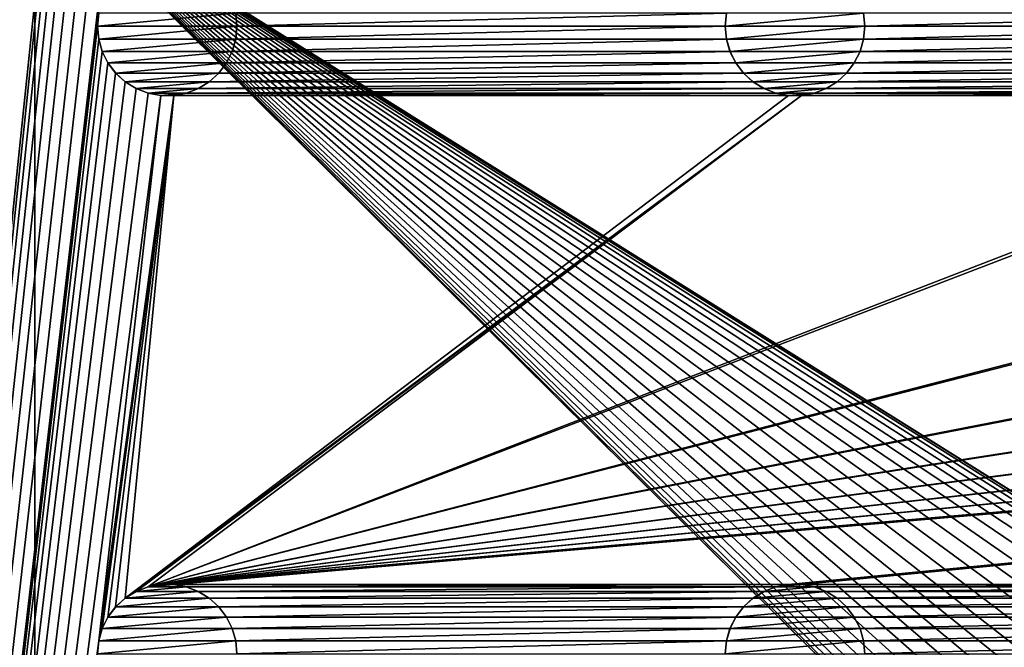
# Model space of a CAD drawing. Header units: metres. Extents: x -125 to 125, y -125 to 125.
# Tile 18 of 71: x -107 to -71, y 56 to 79. Entities that reach past the tile are written whole.
import ezdxf

# ---------------------------------------------------------------- set-up
doc = ezdxf.new("R2010")
doc.units = ezdxf.units.M
doc.layers.add('solid_P35300', color=7, linetype='CONTINUOUS')

msp = doc.modelspace()

# ---------------------------------------------------------------- linework, layer by layer
at = {"layer": 'solid_P35300'}
for points in [[(-103.705475, 101.715523, 5.5), (-125, 103, 5.5), (-125, -103, 5.5)], [(-103.75, 101.25, 5.5), (-103.705475, 101.715523, 5.5), (-125, -103, 5.5)], [(-103.705475, 100.784477, 5.5), (-103.75, 101.25, 5.5), (-125, -103, 5.5)], [(-103.581451, 100.347717, 5.5), (-103.705475, 100.784477, 5.5), (-125, -103, 5.5)], [(-103.374451, 99.933693, 5.5), (-103.581451, 100.347717, 5.5), (-125, -103, 5.5)], [(-103.098366, 99.566902, 5.5), (-103.374451, 99.933693, 5.5), (-125, -103, 5.5)], [(-102.755196, 99.254807, 5.5), (-103.098366, 99.566902, 5.5), (-125, -103, 5.5)], [(-102.365715, 99.0131, 5.5), (-102.755196, 99.254807, 5.5), (-125, -103, 5.5)], [(-101.932526, 98.845589, 5.5), (-102.365715, 99.0131, 5.5), (-125, -103, 5.5)], [(-101.482323, 98.761269, 5.5), (-101.932526, 98.845589, 5.5), (-125, -103, 5.5)], [(-103.705475, 79.215523, 5.5), (-101.482323, 98.761269, 5.5), (-125, -103, 5.5)], [(-117, 84, 3.5), (-106, 84), (-106, -84)], [(-117, 84, 3.5), (-106, -84), (-117, -84, 3.5)], [(-106, 84), (-14.888616, 1.818082), (-15, 0)], [(-106, 84), (-15, 0), (-14.888616, -1.818082)], [(-106, 84), (-14.564464, 3.588071), (-14.888616, 1.818082)], [(-106, 84), (-14.023951, 5.32024), (-14.564464, 3.588071)], [(-106, 84), (-13.282812, 6.968478), (-14.023951, 5.32024)], [(-106, 84), (-12.342908, 8.522517), (-13.282812, 6.968478)], [(-106, 84), (-11.229122, 9.944516), (-12.342908, 8.522517)], [(-106, 84), (-9.944516, 11.229122), (-11.229122, 9.944516)], [(-106, 84), (-8.522517, 12.342908), (-9.944516, 11.229122)], [(-106, 84), (-6.968478, 13.282812), (-8.522517, 12.342908)], [(-106, 84), (-5.32024, 14.023951), (-6.968478, 13.282812)], [(-106, 84), (-3.588071, 14.564464), (-5.32024, 14.023951)], [(-106, 84), (-1.808483, 14.889697), (-3.588071, 14.564464)], [(-106, 84), (0, 15), (-1.808483, 14.889697)], [(-106, 84), (1.808483, 14.889697), (0, 15)], [(-106, 84), (3.588071, 14.564464), (1.808483, 14.889697)], [(-106, 84), (5.32024, 14.023951), (3.588071, 14.564464)], [(-106, 84), (6.968478, 13.282812), (5.32024, 14.023951)], [(-106, 84), (8.522517, 12.342908), (6.968478, 13.282812)], [(-106, 84), (106, 84), (8.522517, 12.342908)], [(-106, 84), (-11.229122, -9.944516), (-9.944516, -11.229122)], [(-106, 84), (-9.944516, -11.229122), (-106, -84)], [(-106, 84), (-12.342908, -8.522517), (-11.229122, -9.944516)], [(-106, 84), (-13.282812, -6.968478), (-12.342908, -8.522517)], [(-106, 84), (-14.023951, -5.32024), (-13.282812, -6.968478)], [(-106, 84), (-14.564464, -3.588071), (-14.023951, -5.32024)], [(-106, 84), (-14.888616, -1.818082), (-14.564464, -3.588071)], [(-103.75, 78.75, 5.5), (-103.705475, 79.215523, 5.5), (-125, -103, 5.5)], [(-103.704247, 79.218361, 8), (-103.705475, 79.215523, 5.5), (-103.75, 78.75, 5.5)], [(-103.704247, 79.218361, 8), (-103.75, 78.75, 5.5), (-103.75, 78.75, 8)], [(-98.795753, 79.218361, 8), (-103.75, 78.75, 8), (-98.75, 78.75, 8)], [(-98.795753, 79.218361, 8), (-103.704247, 79.218361, 8), (-103.75, 78.75, 8)], [(-98.795753, 79.218361, 8), (-98.75, 78.75, 8), (-98.794525, 79.215523, 5.5)], [(-98.794525, 79.215523, 5.5), (-98.75, 78.75, 5.5), (-81.205475, 79.215523, 5.5)], [(-98.75, 78.75, 8), (-98.75, 78.75, 5.5), (-98.794525, 79.215523, 5.5)], [(-98.75, 78.75, 5.5), (-81.25, 78.75, 5.5), (-81.205475, 79.215523, 5.5)], [(-81.204247, 79.218361, 8), (-81.205475, 79.215523, 5.5), (-81.25, 78.75, 5.5)], [(-81.204247, 79.218361, 8), (-81.25, 78.75, 5.5), (-81.25, 78.75, 8)], [(-76.295753, 79.218361, 8), (-81.25, 78.75, 8), (-76.25, 78.75, 8)], [(-76.295753, 79.218361, 8), (-81.204247, 79.218361, 8), (-81.25, 78.75, 8)], [(-76.295753, 79.218361, 8), (-76.25, 78.75, 8), (-76.294525, 79.215523, 5.5)], [(-58.705479, 79.215523, 5.5), (-76.294525, 79.215523, 5.5), (-76.25, 78.75, 5.5)], [(-76.25, 78.75, 8), (-76.25, 78.75, 5.5), (-76.294525, 79.215523, 5.5)], [(-58.75, 78.75, 5.5), (-58.705479, 79.215523, 5.5), (-76.25, 78.75, 5.5)], [(-103.705475, 78.284477, 5.5), (-103.75, 78.75, 5.5), (-125, -103, 5.5)], [(-103.75, 78.75, 8), (-103.75, 78.75, 5.5), (-103.705475, 78.284477, 5.5)], [(-103.75, 78.75, 8), (-103.705475, 78.284477, 5.5), (-103.704247, 78.281639, 8)], [(-103.75, 78.75, 8), (-103.704247, 78.281639, 8), (-98.75, 78.75, 8)], [(-103.704247, 78.281639, 8), (-98.795753, 78.281639, 8), (-98.75, 78.75, 8)], [(-98.795753, 78.281639, 8), (-98.794525, 78.284477, 5.5), (-98.75, 78.75, 5.5)], [(-98.795753, 78.281639, 8), (-98.75, 78.75, 5.5), (-98.75, 78.75, 8)], [(-98.794525, 78.284477, 5.5), (-81.205475, 78.284477, 5.5), (-81.25, 78.75, 5.5)], [(-98.794525, 78.284477, 5.5), (-81.25, 78.75, 5.5), (-98.75, 78.75, 5.5)], [(-81.25, 78.75, 8), (-81.25, 78.75, 5.5), (-81.205475, 78.284477, 5.5)], [(-81.25, 78.75, 8), (-81.205475, 78.284477, 5.5), (-81.204247, 78.281639, 8)], [(-81.25, 78.75, 8), (-81.204247, 78.281639, 8), (-76.25, 78.75, 8)], [(-81.204247, 78.281639, 8), (-76.295753, 78.281639, 8), (-76.25, 78.75, 8)], [(-76.295753, 78.281639, 8), (-76.294525, 78.284477, 5.5), (-76.25, 78.75, 5.5)], [(-76.295753, 78.281639, 8), (-76.25, 78.75, 5.5), (-76.25, 78.75, 8)], [(-58.75, 78.75, 5.5), (-76.25, 78.75, 5.5), (-76.294525, 78.284477, 5.5)], [(-58.705479, 78.284477, 5.5), (-58.75, 78.75, 5.5), (-76.294525, 78.284477, 5.5)], [(-103.581451, 77.847717, 5.5), (-103.705475, 78.284477, 5.5), (-125, -103, 5.5)], [(-103.704247, 78.281639, 8), (-103.705475, 78.284477, 5.5), (-103.581451, 77.847717, 5.5)], [(-103.704247, 78.281639, 8), (-103.581451, 77.847717, 5.5), (-103.580627, 77.845535, 8)], [(-103.704247, 78.281639, 8), (-103.580627, 77.845535, 8), (-98.795753, 78.281639, 8)], [(-103.580627, 77.845535, 8), (-98.919373, 77.845535, 8), (-98.795753, 78.281639, 8)], [(-98.919373, 77.845535, 8), (-98.918549, 77.847717, 5.5), (-98.794525, 78.284477, 5.5)], [(-98.919373, 77.845535, 8), (-98.794525, 78.284477, 5.5), (-98.795753, 78.281639, 8)], [(-98.918549, 77.847717, 5.5), (-81.081451, 77.847717, 5.5), (-81.205475, 78.284477, 5.5)], [(-98.794525, 78.284477, 5.5), (-98.918549, 77.847717, 5.5), (-81.205475, 78.284477, 5.5)], [(-81.204247, 78.281639, 8), (-81.205475, 78.284477, 5.5), (-81.081451, 77.847717, 5.5)], [(-81.204247, 78.281639, 8), (-81.081451, 77.847717, 5.5), (-81.080627, 77.845535, 8)], [(-81.204247, 78.281639, 8), (-81.080627, 77.845535, 8), (-76.295753, 78.281639, 8)], [(-81.080627, 77.845535, 8), (-76.419373, 77.845535, 8), (-76.295753, 78.281639, 8)], [(-76.419373, 77.845535, 8), (-76.418549, 77.847717, 5.5), (-76.294525, 78.284477, 5.5)], [(-76.419373, 77.845535, 8), (-76.294525, 78.284477, 5.5), (-76.295753, 78.281639, 8)], [(-58.705479, 78.284477, 5.5), (-76.294525, 78.284477, 5.5), (-76.418549, 77.847717, 5.5)], [(-58.581455, 77.847717, 5.5), (-58.705479, 78.284477, 5.5), (-76.418549, 77.847717, 5.5)], [(-103.374451, 77.433693, 5.5), (-103.581451, 77.847717, 5.5), (-125, -103, 5.5)], [(-103.580627, 77.845535, 8), (-103.581451, 77.847717, 5.5), (-103.374451, 77.433693, 5.5)], [(-103.580627, 77.845535, 8), (-103.374451, 77.433693, 5.5), (-103.375023, 77.435532, 8)], [(-103.580627, 77.845535, 8), (-103.375023, 77.435532, 8), (-98.919373, 77.845535, 8)], [(-103.375023, 77.435532, 8), (-99.124977, 77.435532, 8), (-98.919373, 77.845535, 8)], [(-99.125549, 77.433693, 5.5), (-80.874451, 77.433693, 5.5), (-81.081451, 77.847717, 5.5)], [(-98.918549, 77.847717, 5.5), (-99.125549, 77.433693, 5.5), (-81.081451, 77.847717, 5.5)], [(-99.124977, 77.435532, 8), (-99.125549, 77.433693, 5.5), (-98.918549, 77.847717, 5.5)], [(-99.124977, 77.435532, 8), (-98.918549, 77.847717, 5.5), (-98.919373, 77.845535, 8)], [(-81.080627, 77.845535, 8), (-81.081451, 77.847717, 5.5), (-80.874451, 77.433693, 5.5)], [(-81.080627, 77.845535, 8), (-80.874451, 77.433693, 5.5), (-80.875023, 77.435532, 8)], [(-81.080627, 77.845535, 8), (-80.875023, 77.435532, 8), (-76.419373, 77.845535, 8)], [(-80.875023, 77.435532, 8), (-76.624977, 77.435532, 8), (-76.419373, 77.845535, 8)], [(-58.581455, 77.847717, 5.5), (-76.418549, 77.847717, 5.5), (-76.625549, 77.433693, 5.5)], [(-76.624977, 77.435532, 8), (-76.625549, 77.433693, 5.5), (-76.418549, 77.847717, 5.5)], [(-58.374451, 77.433693, 5.5), (-58.581455, 77.847717, 5.5), (-76.625549, 77.433693, 5.5)], [(-76.624977, 77.435532, 8), (-76.418549, 77.847717, 5.5), (-76.419373, 77.845535, 8)], [(-103.098366, 77.066902, 5.5), (-103.374451, 77.433693, 5.5), (-125, -103, 5.5)], [(-103.375023, 77.435532, 8), (-103.374451, 77.433693, 5.5), (-103.098366, 77.066902, 5.5)], [(-103.375023, 77.435532, 8), (-103.098366, 77.066902, 5.5), (-103.095993, 77.064438, 8)], [(-103.375023, 77.435532, 8), (-103.095993, 77.064438, 8), (-99.124977, 77.435532, 8)], [(-103.095993, 77.064438, 8), (-99.404007, 77.064438, 8), (-99.124977, 77.435532, 8)], [(-99.404007, 77.064438, 8), (-99.125549, 77.433693, 5.5), (-99.124977, 77.435532, 8)], [(-99.404007, 77.064438, 8), (-99.401634, 77.066902, 5.5), (-99.125549, 77.433693, 5.5)], [(-99.401634, 77.066902, 5.5), (-80.598366, 77.066902, 5.5), (-80.874451, 77.433693, 5.5)], [(-99.125549, 77.433693, 5.5), (-99.401634, 77.066902, 5.5), (-80.874451, 77.433693, 5.5)], [(-80.875023, 77.435532, 8), (-80.874451, 77.433693, 5.5), (-80.598366, 77.066902, 5.5)], [(-80.875023, 77.435532, 8), (-80.598366, 77.066902, 5.5), (-80.595993, 77.064438, 8)], [(-80.875023, 77.435532, 8), (-80.595993, 77.064438, 8), (-76.624977, 77.435532, 8)], [(-80.595993, 77.064438, 8), (-76.904007, 77.064438, 8), (-76.624977, 77.435532, 8)], [(-76.904007, 77.064438, 8), (-76.625549, 77.433693, 5.5), (-76.624977, 77.435532, 8)], [(-76.904007, 77.064438, 8), (-76.901634, 77.066902, 5.5), (-76.625549, 77.433693, 5.5)], [(-58.374451, 77.433693, 5.5), (-76.625549, 77.433693, 5.5), (-76.901634, 77.066902, 5.5)], [(-58.098362, 77.066902, 5.5), (-58.374451, 77.433693, 5.5), (-76.901634, 77.066902, 5.5)], [(-102.755196, 76.754807, 5.5), (-103.098366, 77.066902, 5.5), (-125, -103, 5.5)], [(-103.095993, 77.064438, 8), (-103.098366, 77.066902, 5.5), (-102.755196, 76.754807, 5.5)], [(-103.095993, 77.064438, 8), (-102.755196, 76.754807, 5.5), (-102.757263, 76.756905, 8)], [(-103.095993, 77.064438, 8), (-102.757263, 76.756905, 8), (-99.404007, 77.064438, 8)], [(-102.757263, 76.756905, 8), (-99.742737, 76.756905, 8), (-99.404007, 77.064438, 8)], [(-99.744804, 76.754807, 5.5), (-80.255196, 76.754807, 5.5), (-80.598366, 77.066902, 5.5)], [(-99.401634, 77.066902, 5.5), (-99.744804, 76.754807, 5.5), (-80.598366, 77.066902, 5.5)], [(-99.742737, 76.756905, 8), (-99.744804, 76.754807, 5.5), (-99.401634, 77.066902, 5.5)], [(-99.742737, 76.756905, 8), (-99.401634, 77.066902, 5.5), (-99.404007, 77.064438, 8)], [(-80.595993, 77.064438, 8), (-80.598366, 77.066902, 5.5), (-80.255196, 76.754807, 5.5)], [(-80.595993, 77.064438, 8), (-80.255196, 76.754807, 5.5), (-80.257263, 76.756905, 8)], [(-80.595993, 77.064438, 8), (-80.257263, 76.756905, 8), (-76.904007, 77.064438, 8)], [(-80.257263, 76.756905, 8), (-77.242737, 76.756905, 8), (-76.904007, 77.064438, 8)], [(-58.098362, 77.066902, 5.5), (-76.901634, 77.066902, 5.5), (-77.244804, 76.754807, 5.5)], [(-77.242737, 76.756905, 8), (-77.244804, 76.754807, 5.5), (-76.901634, 77.066902, 5.5)], [(-57.755196, 76.754807, 5.5), (-58.098362, 77.066902, 5.5), (-77.244804, 76.754807, 5.5)], [(-77.242737, 76.756905, 8), (-76.901634, 77.066902, 5.5), (-76.904007, 77.064438, 8)], [(-102.365715, 76.5131, 5.5), (-102.755196, 76.754807, 5.5), (-125, -103, 5.5)], [(-102.757263, 76.756905, 8), (-102.755196, 76.754807, 5.5), (-102.365715, 76.5131, 5.5)], [(-102.757263, 76.756905, 8), (-102.365715, 76.5131, 5.5), (-102.362007, 76.511444, 8)], [(-102.757263, 76.756905, 8), (-102.362007, 76.511444, 8), (-99.742737, 76.756905, 8)], [(-102.362007, 76.511444, 8), (-100.137993, 76.511444, 8), (-99.742737, 76.756905, 8)], [(-100.137993, 76.511444, 8), (-99.744804, 76.754807, 5.5), (-99.742737, 76.756905, 8)], [(-100.137993, 76.511444, 8), (-100.134285, 76.5131, 5.5), (-99.744804, 76.754807, 5.5)], [(-100.134285, 76.5131, 5.5), (-79.865715, 76.5131, 5.5), (-80.255196, 76.754807, 5.5)], [(-99.744804, 76.754807, 5.5), (-100.134285, 76.5131, 5.5), (-80.255196, 76.754807, 5.5)], [(-80.257263, 76.756905, 8), (-80.255196, 76.754807, 5.5), (-79.865715, 76.5131, 5.5)], [(-80.257263, 76.756905, 8), (-79.865715, 76.5131, 5.5), (-79.862007, 76.511444, 8)], [(-80.257263, 76.756905, 8), (-79.862007, 76.511444, 8), (-77.242737, 76.756905, 8)], [(-79.862007, 76.511444, 8), (-77.637993, 76.511444, 8), (-77.242737, 76.756905, 8)], [(-77.637993, 76.511444, 8), (-77.244804, 76.754807, 5.5), (-77.242737, 76.756905, 8)], [(-77.637993, 76.511444, 8), (-77.634285, 76.5131, 5.5), (-77.244804, 76.754807, 5.5)], [(-57.755196, 76.754807, 5.5), (-77.244804, 76.754807, 5.5), (-77.634285, 76.5131, 5.5)], [(-57.365715, 76.5131, 5.5), (-57.755196, 76.754807, 5.5), (-77.634285, 76.5131, 5.5)], [(-101.932526, 76.345589, 5.5), (-102.365715, 76.5131, 5.5), (-125, -103, 5.5)], [(-101.482323, 76.261269, 5.5), (-101.932526, 76.345589, 5.5), (-125, -103, 5.5)], [(-103.705475, 56.715519, 5.5), (-101.482323, 76.261269, 5.5), (-125, -103, 5.5)], [(-103.705475, 56.715519, 5.5), (-101.017677, 76.261269, 5.5), (-101.482323, 76.261269, 5.5)], [(-103.705475, 56.715519, 5.5), (-103.581451, 57.152283, 5.5), (-101.017677, 76.261269, 5.5)], [(-103.581451, 57.152283, 5.5), (-103.374451, 57.566307, 5.5), (-101.017677, 76.261269, 5.5)], [(-103.374451, 57.566307, 5.5), (-103.098366, 57.933098, 5.5), (-101.017677, 76.261269, 5.5)], [(-103.098366, 57.933098, 5.5), (-102.755196, 58.245193, 5.5), (-101.017677, 76.261269, 5.5)], [(-102.755196, 58.245193, 5.5), (-78.517677, 76.261269, 5.5), (-78.982323, 76.261269, 5.5)], [(-102.755196, 58.245193, 5.5), (-78.982323, 76.261269, 5.5), (-101.017677, 76.261269, 5.5)], [(-102.755196, 58.245193, 5.5), (-102.365715, 58.486904, 5.5), (-78.517677, 76.261269, 5.5)], [(-102.362007, 76.511444, 8), (-102.365715, 76.5131, 5.5), (-101.932526, 76.345589, 5.5)], [(-78.517677, 76.261269, 5.5), (-102.365715, 58.486904, 5.5), (-101.932526, 58.654411, 5.5)], [(-102.362007, 76.511444, 8), (-101.932526, 76.345589, 5.5), (-101.935997, 76.346947, 8)], [(-102.362007, 76.511444, 8), (-101.935997, 76.346947, 8), (-100.137993, 76.511444, 8)], [(-101.935997, 76.346947, 8), (-100.564003, 76.346947, 8), (-100.137993, 76.511444, 8)], [(-101.935997, 76.346947, 8), (-101.932526, 76.345589, 5.5), (-101.482323, 76.261269, 5.5)], [(-101.935997, 76.346947, 8), (-101.482323, 76.261269, 5.5), (-101.478188, 76.261147, 8)], [(-101.935997, 76.346947, 8), (-101.478188, 76.261147, 8), (-100.564003, 76.346947, 8)], [(-11.017677, 76.261269, 5.5), (-101.932526, 58.654411, 5.5), (-101.482323, 58.738735, 5.5)], [(-101.932526, 58.654411, 5.5), (-56.482323, 76.261269, 5.5), (-78.517677, 76.261269, 5.5)], [(-56.017677, 76.261269, 5.5), (-56.482323, 76.261269, 5.5), (-101.932526, 58.654411, 5.5)], [(-33.982323, 76.261269, 5.5), (-56.017677, 76.261269, 5.5), (-101.932526, 58.654411, 5.5)], [(-33.517677, 76.261269, 5.5), (-33.982323, 76.261269, 5.5), (-101.932526, 58.654411, 5.5)], [(-11.482323, 76.261269, 5.5), (-33.517677, 76.261269, 5.5), (-101.932526, 58.654411, 5.5)], [(-11.017677, 76.261269, 5.5), (-11.482323, 76.261269, 5.5), (-101.932526, 58.654411, 5.5)], [(-101.478188, 76.261147, 8), (-101.482323, 76.261269, 5.5), (-101.017677, 76.261269, 5.5)], [(-101.482323, 58.738735, 5.5), (78.982323, 76.261269, 5.5), (78.517677, 76.261269, 5.5)], [(56.482323, 76.261269, 5.5), (-101.482323, 58.738735, 5.5), (78.517677, 76.261269, 5.5)], [(101.017677, 76.261269, 5.5), (78.982323, 76.261269, 5.5), (-101.482323, 58.738735, 5.5)], [(101.482323, 76.261269, 5.5), (-101.482323, 58.738735, 5.5), (-101.017677, 58.738735, 5.5)], [(11.017677, 76.261269, 5.5), (-11.017677, 76.261269, 5.5), (-101.482323, 58.738735, 5.5)], [(101.482323, 76.261269, 5.5), (101.017677, 76.261269, 5.5), (-101.482323, 58.738735, 5.5)], [(56.482323, 76.261269, 5.5), (56.017677, 76.261269, 5.5), (-101.482323, 58.738735, 5.5)], [(33.982323, 76.261269, 5.5), (-101.482323, 58.738735, 5.5), (56.017677, 76.261269, 5.5)], [(33.982323, 76.261269, 5.5), (33.517677, 76.261269, 5.5), (-101.482323, 58.738735, 5.5)], [(11.482323, 76.261269, 5.5), (-101.482323, 58.738735, 5.5), (33.517677, 76.261269, 5.5)], [(11.482323, 76.261269, 5.5), (11.017677, 76.261269, 5.5), (-101.482323, 58.738735, 5.5)], [(-101.478188, 76.261147, 8), (-101.021812, 76.261147, 8), (-100.564003, 76.346947, 8)], [(-101.478188, 76.261147, 8), (-101.017677, 76.261269, 5.5), (-101.021812, 76.261147, 8)], [(-101.021812, 76.261147, 8), (-100.567474, 76.345589, 5.5), (-100.564003, 76.346947, 8)], [(-101.021812, 76.261147, 8), (-101.017677, 76.261269, 5.5), (-100.567474, 76.345589, 5.5)], [(-101.017677, 76.261269, 5.5), (-78.982323, 76.261269, 5.5), (-79.432526, 76.345589, 5.5)], [(-100.567474, 76.345589, 5.5), (-101.017677, 76.261269, 5.5), (-79.432526, 76.345589, 5.5)], [(101.482323, 76.261269, 5.5), (-101.017677, 58.738735, 5.5), (-78.982323, 58.738735, 5.5)], [(-100.567474, 76.345589, 5.5), (-79.432526, 76.345589, 5.5), (-79.865715, 76.5131, 5.5)], [(-100.134285, 76.5131, 5.5), (-100.567474, 76.345589, 5.5), (-79.865715, 76.5131, 5.5)], [(-100.564003, 76.346947, 8), (-100.567474, 76.345589, 5.5), (-100.134285, 76.5131, 5.5)], [(-100.564003, 76.346947, 8), (-100.134285, 76.5131, 5.5), (-100.137993, 76.511444, 8)], [(-79.862007, 76.511444, 8), (-79.865715, 76.5131, 5.5), (-79.432526, 76.345589, 5.5)], [(-79.862007, 76.511444, 8), (-79.432526, 76.345589, 5.5), (-79.435997, 76.346947, 8)], [(-79.862007, 76.511444, 8), (-79.435997, 76.346947, 8), (-77.637993, 76.511444, 8)], [(-79.435997, 76.346947, 8), (-78.064003, 76.346947, 8), (-77.637993, 76.511444, 8)], [(-79.435997, 76.346947, 8), (-79.432526, 76.345589, 5.5), (-78.982323, 76.261269, 5.5)], [(-79.435997, 76.346947, 8), (-78.982323, 76.261269, 5.5), (-78.978188, 76.261147, 8)], [(-79.435997, 76.346947, 8), (-78.978188, 76.261147, 8), (-78.064003, 76.346947, 8)], [(-78.978188, 76.261147, 8), (-78.982323, 76.261269, 5.5), (-78.517677, 76.261269, 5.5)], [(101.482323, 76.261269, 5.5), (-78.982323, 58.738735, 5.5), (-78.517677, 58.738735, 5.5)], [(-78.978188, 76.261147, 8), (-78.521812, 76.261147, 8), (-78.064003, 76.346947, 8)], [(-78.978188, 76.261147, 8), (-78.517677, 76.261269, 5.5), (-78.521812, 76.261147, 8)], [(-78.521812, 76.261147, 8), (-78.067474, 76.345589, 5.5), (-78.064003, 76.346947, 8)], [(-78.521812, 76.261147, 8), (-78.517677, 76.261269, 5.5), (-78.067474, 76.345589, 5.5)], [(-56.932526, 76.345589, 5.5), (-78.067474, 76.345589, 5.5), (-78.517677, 76.261269, 5.5)], [(-56.482323, 76.261269, 5.5), (-56.932526, 76.345589, 5.5), (-78.517677, 76.261269, 5.5)], [(101.482323, 76.261269, 5.5), (-78.517677, 58.738735, 5.5), (-56.482323, 58.738735, 5.5)], [(-57.365715, 76.5131, 5.5), (-77.634285, 76.5131, 5.5), (-78.067474, 76.345589, 5.5)], [(-78.064003, 76.346947, 8), (-78.067474, 76.345589, 5.5), (-77.634285, 76.5131, 5.5)], [(-56.932526, 76.345589, 5.5), (-57.365715, 76.5131, 5.5), (-78.067474, 76.345589, 5.5)], [(-78.064003, 76.346947, 8), (-77.634285, 76.5131, 5.5), (-77.637993, 76.511444, 8)], [(-101.935997, 58.653057, 8), (-101.932526, 58.654411, 5.5), (-102.365715, 58.486904, 5.5)], [(-101.935997, 58.653057, 8), (-102.365715, 58.486904, 5.5), (-102.362007, 58.488556, 8)], [(-100.564003, 58.653057, 8), (-101.935997, 58.653057, 8), (-102.362007, 58.488556, 8)], [(-100.137993, 58.488556, 8), (-100.564003, 58.653057, 8), (-102.362007, 58.488556, 8)], [(-101.478188, 58.73885, 8), (-101.932526, 58.654411, 5.5), (-101.935997, 58.653057, 8)], [(-101.021812, 58.73885, 8), (-101.478188, 58.73885, 8), (-101.935997, 58.653057, 8)], [(-100.564003, 58.653057, 8), (-101.021812, 58.73885, 8), (-101.935997, 58.653057, 8)], [(-101.478188, 58.73885, 8), (-101.482323, 58.738735, 5.5), (-101.932526, 58.654411, 5.5)], [(-101.021812, 58.73885, 8), (-101.017677, 58.738735, 5.5), (-101.482323, 58.738735, 5.5)], [(-101.021812, 58.73885, 8), (-101.482323, 58.738735, 5.5), (-101.478188, 58.73885, 8)], [(-100.564003, 58.653057, 8), (-101.017677, 58.738735, 5.5), (-101.021812, 58.73885, 8)], [(-78.982323, 58.738735, 5.5), (-101.017677, 58.738735, 5.5), (-100.567474, 58.654411, 5.5)], [(-100.564003, 58.653057, 8), (-100.567474, 58.654411, 5.5), (-101.017677, 58.738735, 5.5)], [(-79.432526, 58.654411, 5.5), (-78.982323, 58.738735, 5.5), (-100.567474, 58.654411, 5.5)], [(-79.432526, 58.654411, 5.5), (-100.567474, 58.654411, 5.5), (-100.134285, 58.486904, 5.5)], [(-100.137993, 58.488556, 8), (-100.134285, 58.486904, 5.5), (-100.567474, 58.654411, 5.5)], [(-100.137993, 58.488556, 8), (-100.567474, 58.654411, 5.5), (-100.564003, 58.653057, 8)], [(-79.865715, 58.486904, 5.5), (-79.432526, 58.654411, 5.5), (-100.134285, 58.486904, 5.5)], [(-79.435997, 58.653057, 8), (-79.432526, 58.654411, 5.5), (-79.865715, 58.486904, 5.5)], [(-79.435997, 58.653057, 8), (-79.865715, 58.486904, 5.5), (-79.862007, 58.488556, 8)], [(-78.064003, 58.653057, 8), (-79.435997, 58.653057, 8), (-79.862007, 58.488556, 8)], [(-77.637993, 58.488556, 8), (-78.064003, 58.653057, 8), (-79.862007, 58.488556, 8)], [(-78.978188, 58.73885, 8), (-79.432526, 58.654411, 5.5), (-79.435997, 58.653057, 8)], [(-78.521812, 58.73885, 8), (-78.978188, 58.73885, 8), (-79.435997, 58.653057, 8)], [(-78.064003, 58.653057, 8), (-78.521812, 58.73885, 8), (-79.435997, 58.653057, 8)], [(-78.978188, 58.73885, 8), (-78.982323, 58.738735, 5.5), (-79.432526, 58.654411, 5.5)], [(-78.521812, 58.73885, 8), (-78.517677, 58.738735, 5.5), (-78.982323, 58.738735, 5.5)], [(-78.521812, 58.73885, 8), (-78.982323, 58.738735, 5.5), (-78.978188, 58.73885, 8)], [(-78.064003, 58.653057, 8), (-78.517677, 58.738735, 5.5), (-78.521812, 58.73885, 8)], [(-56.482323, 58.738735, 5.5), (-78.517677, 58.738735, 5.5), (-78.067474, 58.654411, 5.5)], [(-78.064003, 58.653057, 8), (-78.067474, 58.654411, 5.5), (-78.517677, 58.738735, 5.5)], [(-56.932526, 58.654411, 5.5), (-56.482323, 58.738735, 5.5), (-78.067474, 58.654411, 5.5)], [(-56.932526, 58.654411, 5.5), (-78.067474, 58.654411, 5.5), (-77.634285, 58.486904, 5.5)], [(-77.637993, 58.488556, 8), (-77.634285, 58.486904, 5.5), (-78.067474, 58.654411, 5.5)], [(-77.637993, 58.488556, 8), (-78.067474, 58.654411, 5.5), (-78.064003, 58.653057, 8)], [(-57.365715, 58.486904, 5.5), (-56.932526, 58.654411, 5.5), (-77.634285, 58.486904, 5.5)], [(-102.757263, 58.243092, 8), (-102.755196, 58.245193, 5.5), (-103.098366, 57.933098, 5.5)], [(-102.757263, 58.243092, 8), (-103.098366, 57.933098, 5.5), (-103.095993, 57.935562, 8)], [(-99.742737, 58.243092, 8), (-102.757263, 58.243092, 8), (-103.095993, 57.935562, 8)], [(-99.404007, 57.935562, 8), (-99.742737, 58.243092, 8), (-103.095993, 57.935562, 8)], [(-102.362007, 58.488556, 8), (-102.755196, 58.245193, 5.5), (-102.757263, 58.243092, 8)], [(-100.137993, 58.488556, 8), (-102.362007, 58.488556, 8), (-102.757263, 58.243092, 8)], [(-99.742737, 58.243092, 8), (-100.137993, 58.488556, 8), (-102.757263, 58.243092, 8)], [(-102.362007, 58.488556, 8), (-102.365715, 58.486904, 5.5), (-102.755196, 58.245193, 5.5)], [(-99.742737, 58.243092, 8), (-100.134285, 58.486904, 5.5), (-100.137993, 58.488556, 8)], [(-79.865715, 58.486904, 5.5), (-100.134285, 58.486904, 5.5), (-99.744804, 58.245193, 5.5)], [(-99.742737, 58.243092, 8), (-99.744804, 58.245193, 5.5), (-100.134285, 58.486904, 5.5)], [(-80.255196, 58.245193, 5.5), (-79.865715, 58.486904, 5.5), (-99.744804, 58.245193, 5.5)], [(-80.255196, 58.245193, 5.5), (-99.744804, 58.245193, 5.5), (-99.401634, 57.933098, 5.5)], [(-99.404007, 57.935562, 8), (-99.401634, 57.933098, 5.5), (-99.744804, 58.245193, 5.5)], [(-99.404007, 57.935562, 8), (-99.744804, 58.245193, 5.5), (-99.742737, 58.243092, 8)], [(-80.598366, 57.933098, 5.5), (-80.255196, 58.245193, 5.5), (-99.401634, 57.933098, 5.5)], [(-80.257263, 58.243092, 8), (-80.255196, 58.245193, 5.5), (-80.598366, 57.933098, 5.5)], [(-80.257263, 58.243092, 8), (-80.598366, 57.933098, 5.5), (-80.595993, 57.935562, 8)], [(-77.242737, 58.243092, 8), (-80.257263, 58.243092, 8), (-80.595993, 57.935562, 8)], [(-76.904007, 57.935562, 8), (-77.242737, 58.243092, 8), (-80.595993, 57.935562, 8)], [(-79.862007, 58.488556, 8), (-80.255196, 58.245193, 5.5), (-80.257263, 58.243092, 8)], [(-77.637993, 58.488556, 8), (-79.862007, 58.488556, 8), (-80.257263, 58.243092, 8)], [(-77.242737, 58.243092, 8), (-77.637993, 58.488556, 8), (-80.257263, 58.243092, 8)], [(-79.862007, 58.488556, 8), (-79.865715, 58.486904, 5.5), (-80.255196, 58.245193, 5.5)], [(-77.242737, 58.243092, 8), (-77.634285, 58.486904, 5.5), (-77.637993, 58.488556, 8)], [(-57.365715, 58.486904, 5.5), (-77.634285, 58.486904, 5.5), (-77.244804, 58.245193, 5.5)], [(-77.242737, 58.243092, 8), (-77.244804, 58.245193, 5.5), (-77.634285, 58.486904, 5.5)], [(-57.755196, 58.245193, 5.5), (-57.365715, 58.486904, 5.5), (-77.244804, 58.245193, 5.5)], [(-57.755196, 58.245193, 5.5), (-77.244804, 58.245193, 5.5), (-76.901634, 57.933098, 5.5)], [(-76.904007, 57.935562, 8), (-76.901634, 57.933098, 5.5), (-77.244804, 58.245193, 5.5)], [(-76.904007, 57.935562, 8), (-77.244804, 58.245193, 5.5), (-77.242737, 58.243092, 8)], [(-58.098362, 57.933098, 5.5), (-57.755196, 58.245193, 5.5), (-76.901634, 57.933098, 5.5)], [(-103.095993, 57.935562, 8), (-103.374451, 57.566307, 5.5), (-103.375023, 57.564472, 8)], [(-99.404007, 57.935562, 8), (-103.095993, 57.935562, 8), (-103.375023, 57.564472, 8)], [(-99.124977, 57.564472, 8), (-99.404007, 57.935562, 8), (-103.375023, 57.564472, 8)], [(-103.095993, 57.935562, 8), (-103.098366, 57.933098, 5.5), (-103.374451, 57.566307, 5.5)], [(-99.124977, 57.564472, 8), (-99.401634, 57.933098, 5.5), (-99.404007, 57.935562, 8)], [(-80.598366, 57.933098, 5.5), (-99.401634, 57.933098, 5.5), (-99.125549, 57.566307, 5.5)], [(-99.124977, 57.564472, 8), (-99.125549, 57.566307, 5.5), (-99.401634, 57.933098, 5.5)], [(-80.874451, 57.566307, 5.5), (-80.598366, 57.933098, 5.5), (-99.125549, 57.566307, 5.5)], [(-80.595993, 57.935562, 8), (-80.874451, 57.566307, 5.5), (-80.875023, 57.564472, 8)], [(-76.904007, 57.935562, 8), (-80.595993, 57.935562, 8), (-80.875023, 57.564472, 8)], [(-76.624977, 57.564472, 8), (-76.904007, 57.935562, 8), (-80.875023, 57.564472, 8)], [(-80.595993, 57.935562, 8), (-80.598366, 57.933098, 5.5), (-80.874451, 57.566307, 5.5)], [(-76.624977, 57.564472, 8), (-76.901634, 57.933098, 5.5), (-76.904007, 57.935562, 8)], [(-58.098362, 57.933098, 5.5), (-76.901634, 57.933098, 5.5), (-76.625549, 57.566307, 5.5)], [(-76.624977, 57.564472, 8), (-76.625549, 57.566307, 5.5), (-76.901634, 57.933098, 5.5)], [(-58.374451, 57.566307, 5.5), (-58.098362, 57.933098, 5.5), (-76.625549, 57.566307, 5.5)], [(-103.375023, 57.564472, 8), (-103.374451, 57.566307, 5.5), (-103.581451, 57.152283, 5.5)], [(-103.375023, 57.564472, 8), (-103.581451, 57.152283, 5.5), (-103.580627, 57.154465, 8)], [(-99.124977, 57.564472, 8), (-103.375023, 57.564472, 8), (-103.580627, 57.154465, 8)], [(-98.919373, 57.154465, 8), (-99.124977, 57.564472, 8), (-103.580627, 57.154465, 8)], [(-80.874451, 57.566307, 5.5), (-99.125549, 57.566307, 5.5), (-98.918549, 57.152283, 5.5)], [(-98.919373, 57.154465, 8), (-98.918549, 57.152283, 5.5), (-99.125549, 57.566307, 5.5)], [(-98.919373, 57.154465, 8), (-99.125549, 57.566307, 5.5), (-99.124977, 57.564472, 8)], [(-81.081451, 57.152283, 5.5), (-80.874451, 57.566307, 5.5), (-98.918549, 57.152283, 5.5)], [(-80.875023, 57.564472, 8), (-80.874451, 57.566307, 5.5), (-81.081451, 57.152283, 5.5)], [(-80.875023, 57.564472, 8), (-81.081451, 57.152283, 5.5), (-81.080627, 57.154465, 8)], [(-76.624977, 57.564472, 8), (-80.875023, 57.564472, 8), (-81.080627, 57.154465, 8)], [(-76.419373, 57.154465, 8), (-76.624977, 57.564472, 8), (-81.080627, 57.154465, 8)], [(-58.374451, 57.566307, 5.5), (-76.625549, 57.566307, 5.5), (-76.418549, 57.152283, 5.5)], [(-76.419373, 57.154465, 8), (-76.418549, 57.152283, 5.5), (-76.625549, 57.566307, 5.5)], [(-76.419373, 57.154465, 8), (-76.625549, 57.566307, 5.5), (-76.624977, 57.564472, 8)], [(-58.581455, 57.152283, 5.5), (-58.374451, 57.566307, 5.5), (-76.418549, 57.152283, 5.5)], [(-103.580627, 57.154465, 8), (-103.581451, 57.152283, 5.5), (-103.705475, 56.715519, 5.5)], [(-103.580627, 57.154465, 8), (-103.705475, 56.715519, 5.5), (-103.704247, 56.718361, 8)], [(-98.919373, 57.154465, 8), (-103.580627, 57.154465, 8), (-103.704247, 56.718361, 8)], [(-98.795753, 56.718361, 8), (-98.919373, 57.154465, 8), (-103.704247, 56.718361, 8)], [(-98.795753, 56.718361, 8), (-98.918549, 57.152283, 5.5), (-98.919373, 57.154465, 8)], [(-81.081451, 57.152283, 5.5), (-98.918549, 57.152283, 5.5), (-98.794525, 56.715519, 5.5)], [(-98.795753, 56.718361, 8), (-98.794525, 56.715519, 5.5), (-98.918549, 57.152283, 5.5)], [(-81.205475, 56.715519, 5.5), (-81.081451, 57.152283, 5.5), (-98.794525, 56.715519, 5.5)], [(-81.080627, 57.154465, 8), (-81.081451, 57.152283, 5.5), (-81.205475, 56.715519, 5.5)], [(-81.080627, 57.154465, 8), (-81.205475, 56.715519, 5.5), (-81.204247, 56.718361, 8)], [(-76.419373, 57.154465, 8), (-81.080627, 57.154465, 8), (-81.204247, 56.718361, 8)], [(-76.295753, 56.718361, 8), (-76.419373, 57.154465, 8), (-81.204247, 56.718361, 8)], [(-76.295753, 56.718361, 8), (-76.418549, 57.152283, 5.5), (-76.419373, 57.154465, 8)], [(-58.581455, 57.152283, 5.5), (-76.418549, 57.152283, 5.5), (-76.294525, 56.715519, 5.5)], [(-76.295753, 56.718361, 8), (-76.294525, 56.715519, 5.5), (-76.418549, 57.152283, 5.5)], [(-58.705479, 56.715519, 5.5), (-58.581455, 57.152283, 5.5), (-76.294525, 56.715519, 5.5)], [(-103.75, 56.25, 5.5), (-103.705475, 56.715519, 5.5), (-125, -103, 5.5)], [(-103.704247, 56.718361, 8), (-103.705475, 56.715519, 5.5), (-103.75, 56.25, 5.5)], [(-103.704247, 56.718361, 8), (-103.75, 56.25, 5.5), (-103.75, 56.25, 8)], [(-98.795753, 56.718361, 8), (-103.75, 56.25, 8), (-98.75, 56.25, 8)], [(-98.795753, 56.718361, 8), (-103.704247, 56.718361, 8), (-103.75, 56.25, 8)], [(-98.795753, 56.718361, 8), (-98.75, 56.25, 8), (-98.794525, 56.715519, 5.5)], [(-81.205475, 56.715519, 5.5), (-98.794525, 56.715519, 5.5), (-98.75, 56.25, 5.5)], [(-98.75, 56.25, 8), (-98.75, 56.25, 5.5), (-98.794525, 56.715519, 5.5)], [(-81.25, 56.25, 5.5), (-81.205475, 56.715519, 5.5), (-98.75, 56.25, 5.5)], [(-81.204247, 56.718361, 8), (-81.205475, 56.715519, 5.5), (-81.25, 56.25, 5.5)], [(-81.204247, 56.718361, 8), (-81.25, 56.25, 5.5), (-81.25, 56.25, 8)], [(-76.295753, 56.718361, 8), (-81.25, 56.25, 8), (-76.25, 56.25, 8)], [(-76.295753, 56.718361, 8), (-81.204247, 56.718361, 8), (-81.25, 56.25, 8)], [(-76.295753, 56.718361, 8), (-76.25, 56.25, 8), (-76.294525, 56.715519, 5.5)], [(-58.705479, 56.715519, 5.5), (-76.294525, 56.715519, 5.5), (-76.25, 56.25, 5.5)], [(-76.25, 56.25, 8), (-76.25, 56.25, 5.5), (-76.294525, 56.715519, 5.5)], [(-58.75, 56.25, 5.5), (-58.705479, 56.715519, 5.5), (-76.25, 56.25, 5.5)]]:
    msp.add_3dface(points, dxfattribs=at)

doc.saveas('drawing.dxf')
